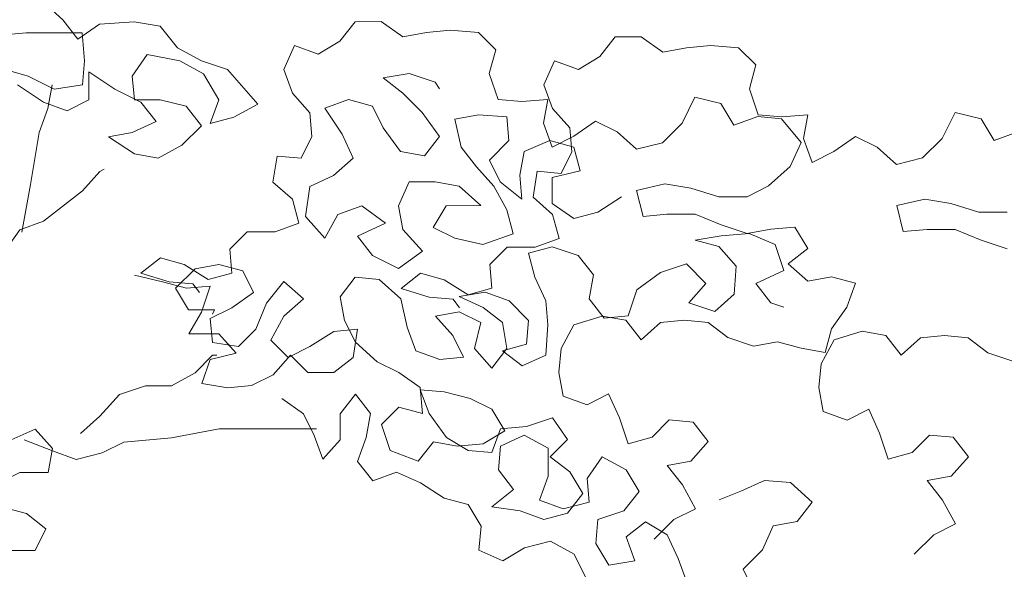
# Model space of a CAD drawing. Header units: millimetres. Extents: x -409347 to -76892, y 286088 to 1850972.
# Tile 158 of 256: x -189331 to -185586, y 564331 to 566421. Entities that reach past the tile are written whole.
import ezdxf

# ---------------------------------------------------------------- set-up
doc = ezdxf.new("R2010")
doc.units = ezdxf.units.MM
doc.linetypes.add('DGN Style 2', pattern=[3.08948, 1.853688, -1.235792])
for name, color, linetype, lineweight in [('a_drzewa', 7, 'Continuous', 0), ('A_P_WAND_BET_A_X', 25, 'Continuous', 0), ('A_P_WAND_BET_V_X', 131, 'DGN Style 2', 0)]:
    doc.layers.add(name, color=color, linetype=linetype, lineweight=lineweight)

msp = doc.modelspace()

# ---------------------------------------------------------------- linework, layer by layer
at = {"layer": 'a_drzewa', "ltscale": 1024}
for p, q in [((-189167.3, 566420.3), (-189249.7, 566494.3)), ((-189109.6, 566346.2), (-189167.3, 566420.3)), ((-188895.5, 566412.3), (-189027.3, 566404)), ((-188796.7, 566395.9), (-188895.5, 566412.3)), ((-188055.5, 566413.1), (-188113.1, 566338.9)), ((-187956.7, 566413.2), (-188055.5, 566413.1)), ((-187874.3, 566355.6), (-187956.7, 566413.2)), ((-189027.3, 566404), (-189109.6, 566346.2)), ((-188730.7, 566313.6), (-188796.7, 566395.9)), ((-187693.1, 566380.5), (-187783.7, 566372.2)), ((-187586.1, 566372.3), (-187693.1, 566380.5)), ((-189406, 566362.4), (-189307.2, 566370.8)), ((-189307.2, 566370.8), (-189093.1, 566371)), ((-189093.1, 566371), (-189084.8, 566263.9)), ((-188113.1, 566338.9), (-188195.4, 566289.4)), ((-187783.7, 566372.2), (-187874.3, 566355.6)), ((-187520.1, 566306.5), (-187586.1, 566372.3)), ((-187066.1, 566355), (-187123.7, 566280.8)), ((-186967.3, 566355.1), (-187066.1, 566355)), ((-186884.9, 566297.5), (-186967.3, 566355.1)), ((-188640.1, 566264.3), (-188730.7, 566313.6)), ((-188286, 566322.3), (-188327.1, 566231.7)), ((-188195.4, 566289.4), (-188286, 566322.3)), ((-187544.7, 566215.9), (-187520.1, 566306.5)), ((-186794.3, 566314), (-186884.9, 566297.5)), ((-186703.8, 566322.4), (-186794.3, 566314)), ((-186596.7, 566314.2), (-186703.8, 566322.4)), ((-186530.7, 566248.4), (-186596.7, 566314.2)), ((-189084.8, 566263.9), (-189092.9, 566173.3)), ((-188903.5, 566206.4), (-188846, 566288.8)), ((-188846, 566288.8), (-188722.4, 566264.2)), ((-188722.4, 566264.2), (-188631.8, 566214.9)), ((-188541.2, 566231.5), (-188640.1, 566264.3)), ((-187296.6, 566264.2), (-187337.7, 566173.5)), ((-187206, 566231.3), (-187296.6, 566264.2)), ((-187123.7, 566280.8), (-187206, 566231.3)), ((-189298.8, 566206.1), (-189414.2, 566238.9)), ((-188425.8, 566099.8), (-188541.2, 566231.5)), ((-188327.1, 566231.7), (-188294.1, 566141.1)), ((-186555.4, 566157.8), (-186530.7, 566248.4)), ((-189200, 566156.7), (-189298.8, 566206.1)), ((-189068.2, 566115.7), (-189068.3, 566222.7)), ((-189068.3, 566222.7), (-188969.4, 566157)), ((-188895.2, 566115.8), (-188903.5, 566206.4)), ((-188631.8, 566214.9), (-188574.1, 566116.1)), ((-187948.2, 566199.1), (-187849.4, 566215.6)), ((-187874.1, 566141.5), (-187948.2, 566199.1)), ((-187849.4, 566215.6), (-187750.6, 566182.8)), ((-187511.7, 566117.1), (-187544.7, 566215.9)), ((-189340, 566173.1), (-189241.1, 566107.3)), ((-189208.2, 566173.2), (-189224.6, 566082.6)), ((-189092.9, 566173.3), (-189200, 566156.7)), ((-188969.4, 566157), (-188870.5, 566107.6)), ((-187750.6, 566182.8), (-187734.1, 566158.1)), ((-187337.7, 566173.5), (-187304.7, 566083)), ((-186522.3, 566059), (-186555.4, 566157.8)), ((-189150.5, 566074.4), (-189068.2, 566115.7)), ((-188796.4, 566115.9), (-188895.2, 566115.8)), ((-188697.6, 566091.3), (-188796.4, 566115.9)), ((-188574.1, 566116.1), (-188606.9, 566025.5)), ((-188294.1, 566141.1), (-188228.1, 566067)), ((-188170.5, 566083.6), (-188079.9, 566116.6)), ((-188079.9, 566116.6), (-187989.3, 566092)), ((-187799.9, 566067.4), (-187874.1, 566141.5)), ((-187421.1, 566109), (-187511.7, 566117.1)), ((-187322.3, 566117.3), (-187421.1, 566109)), ((-187338.7, 566026.7), (-187322.3, 566117.3)), ((-186762.3, 566126), (-186811.6, 566027.2)), ((-186663.5, 566101.4), (-186762.3, 566126)), ((-189224.6, 566082.6), (-189257.5, 565992)), ((-189241.1, 566107.3), (-189150.5, 566074.4)), ((-188870.5, 566107.6), (-188812.8, 566033.6)), ((-188639.8, 566017.3), (-188697.6, 566091.3)), ((-188516.3, 566050.3), (-188425.8, 566099.8)), ((-188104.5, 565984.8), (-188170.5, 566083.6)), ((-187989.3, 566092), (-187948.1, 566009.7)), ((-187304.7, 566083), (-187238.8, 566008.9)), ((-186614, 566019.1), (-186663.5, 566101.4)), ((-188606.9, 566025.5), (-188516.3, 566050.3)), ((-188228.1, 566067), (-188219.8, 565976.5)), ((-187733.9, 565976.9), (-187799.9, 566067.4)), ((-187585.8, 566059.4), (-187676.3, 566042.8)), ((-187676.3, 566042.8), (-187651.5, 565935.8)), ((-187478.7, 566051.3), (-187585.8, 566059.4)), ((-187470.4, 565960.7), (-187478.7, 566051.3)), ((-186523.4, 566052.1), (-186614, 566019.1)), ((-186432.8, 566044), (-186523.4, 566052.1)), ((-186431.7, 566050.8), (-186522.3, 566059)), ((-186358.6, 565953.5), (-186432.8, 566044)), ((-186332.9, 566059.2), (-186431.7, 566050.8)), ((-186349.3, 565968.6), (-186332.9, 566059.2)), ((-185772.9, 566067.9), (-185822.3, 565969.1)), ((-185674.1, 566043.3), (-185772.9, 566067.9)), ((-185624.6, 565961), (-185674.1, 566043.3)), ((-188812.8, 566033.6), (-188903.3, 565992.3)), ((-188713.9, 565943.1), (-188639.8, 566017.3)), ((-187948.1, 566009.7), (-187882.1, 565919.1)), ((-187305.7, 565936.1), (-187338.7, 566026.7)), ((-187238.8, 566008.9), (-187230.4, 565918.4)), ((-187141, 566035.1), (-187223.3, 565977.4)), ((-187058.7, 565994), (-187141, 566035.1)), ((-186811.6, 566027.2), (-186885.7, 565953)), ((-189257.5, 565992), (-189290.2, 565794.3)), ((-188903.3, 565992.3), (-188993.9, 565975.8)), ((-188993.9, 565975.8), (-188895, 565910)), ((-188219.8, 565976.5), (-188260.9, 565894.1)), ((-188063.3, 565894.3), (-188104.5, 565984.8)), ((-187791.5, 565902.7), (-187733.9, 565976.9)), ((-187313.9, 565960.8), (-187412.7, 565919.6)), ((-187223.3, 565936.2), (-187313.9, 565960.8)), ((-187223.3, 565977.4), (-187305.7, 565936.1)), ((-186984.5, 565928.2), (-187058.7, 565994)), ((-186316.3, 565878), (-186349.3, 565968.6)), ((-186151.7, 565977), (-186234, 565919.3)), ((-186069.3, 565935.9), (-186151.7, 565977)), ((-185822.3, 565969.1), (-185896.3, 565894.9)), ((-185534.1, 565994), (-185624.6, 565961)), ((-188804.4, 565893.6), (-188713.9, 565943.1)), ((-187651.5, 565935.8), (-187593.8, 565861.7)), ((-187544.4, 565886.5), (-187470.4, 565960.7)), ((-187198.5, 565845.6), (-187223.3, 565936.2)), ((-186885.7, 565953), (-186984.5, 565928.2)), ((-186399.7, 565862.8), (-186358.6, 565953.5)), ((-185995.1, 565870.1), (-186069.3, 565935.9)), ((-188895, 565910), (-188804.4, 565893.6)), ((-188351.5, 565902.2), (-188367.9, 565803.4)), ((-188260.9, 565894.1), (-188351.5, 565902.2)), ((-188137.3, 565828.3), (-188063.3, 565894.3)), ((-187882.1, 565919.1), (-187791.5, 565902.7)), ((-187503.2, 565804.2), (-187544.4, 565886.5)), ((-187412.7, 565919.6), (-187429.1, 565829)), ((-187230.4, 565918.4), (-187271.5, 565836)), ((-186234, 565919.3), (-186316.3, 565878)), ((-185896.3, 565894.9), (-185995.1, 565870.1)), ((-189026.7, 565844), (-189010.3, 565852.2)), ((-187593.8, 565861.7), (-187527.9, 565787.7)), ((-186482, 565788.6), (-186399.7, 565862.8)), ((-189092.6, 565769.8), (-189026.7, 565844)), ((-188227.9, 565787), (-188137.3, 565828.3)), ((-187429.1, 565829), (-187420.8, 565738.4)), ((-187362.1, 565844.1), (-187378.5, 565745.3)), ((-187271.5, 565836), (-187362.1, 565844.1)), ((-187305.6, 565820.8), (-187198.5, 565845.6)), ((-187305.5, 565722), (-187305.6, 565820.8)), ((-189290.2, 565794.3), (-189323, 565613.1)), ((-188367.9, 565803.4), (-188293.7, 565737.6)), ((-188244.2, 565671.7), (-188227.9, 565787)), ((-187849.1, 565803.9), (-187890.2, 565713.2)), ((-187750.2, 565804), (-187849.1, 565803.9)), ((-187659.6, 565787.6), (-187750.2, 565804)), ((-187577.2, 565713.5), (-187659.6, 565787.6)), ((-187527.9, 565787.7), (-187478.4, 565697.1)), ((-187420.8, 565738.4), (-187503.2, 565804.2)), ((-186984.3, 565771.7), (-186877.3, 565796.5)), ((-186877.3, 565796.5), (-186778.5, 565780.1)), ((-186778.5, 565780.1), (-186671.4, 565747.3)), ((-186564.3, 565747.4), (-186482, 565788.6)), ((-189240.7, 565654.4), (-189092.6, 565769.8)), ((-188293.7, 565737.6), (-188268.9, 565647)), ((-187378.5, 565745.3), (-187304.3, 565679.5)), ((-187042, 565747), (-187132.5, 565689.2)), ((-186959.5, 565672.9), (-186984.3, 565771.7)), ((-186671.4, 565747.3), (-186564.3, 565747.4)), ((-185995, 565713.6), (-185887.9, 565738.4)), ((-185887.9, 565738.4), (-185789.1, 565722)), ((-188030.2, 565713.1), (-188120.7, 565680.1)), ((-187939.5, 565647.3), (-188030.2, 565713.1)), ((-187890.2, 565713.2), (-187873.6, 565622.7)), ((-187758.3, 565631), (-187709, 565713.4)), ((-187709, 565713.4), (-187577.2, 565713.5)), ((-187223.1, 565664.4), (-187305.5, 565722)), ((-185970.2, 565614.8), (-185995, 565713.6)), ((-185789.1, 565722), (-185682, 565689.2)), ((-188170, 565589.5), (-188244.2, 565671.7)), ((-188120.7, 565680.1), (-188170, 565589.5)), ((-187478.4, 565697.1), (-187453.6, 565606.6)), ((-187304.3, 565679.5), (-187279.6, 565588.9)), ((-187132.5, 565689.2), (-187223.1, 565664.4)), ((-186869, 565681.2), (-186959.5, 565672.9)), ((-186761.9, 565681.3), (-186869, 565681.2)), ((-186663, 565640.2), (-186761.9, 565681.3)), ((-185682, 565689.2), (-185574.9, 565689.3)), ((-189331.2, 565621.3), (-189240.7, 565654.4)), ((-188268.9, 565647), (-188359.5, 565614)), ((-188046.5, 565597.8), (-187939.5, 565647.3)), ((-187675.9, 565589.9), (-187758.3, 565631)), ((-186564.2, 565607.4), (-186663, 565640.2)), ((-186473.6, 565623.9), (-186564.2, 565607.4)), ((-186383, 565632.3), (-186473.6, 565623.9)), ((-186333.5, 565550), (-186383, 565632.3)), ((-189388.8, 565538.9), (-189331.2, 565621.3)), ((-188466.5, 565613.9), (-188532.4, 565547.9)), ((-188359.5, 565614), (-188466.5, 565613.9)), ((-187988.8, 565523.7), (-188046.5, 565597.8)), ((-187873.6, 565622.7), (-187799.4, 565540.4)), ((-187568.8, 565565.3), (-187675.9, 565589.9)), ((-187453.6, 565606.6), (-187568.8, 565565.3)), ((-187279.6, 565588.9), (-187370.1, 565555.9)), ((-186761.8, 565582.5), (-186663, 565599.1)), ((-186663, 565599.1), (-186555.9, 565607.4)), ((-186555.9, 565607.4), (-186457.1, 565566.3)), ((-185879.6, 565623.1), (-185970.2, 565614.8)), ((-185772.5, 565623.2), (-185879.6, 565623.1)), ((-185673.7, 565582.1), (-185772.5, 565623.2)), ((-187477.2, 565555.8), (-187543, 565489.8)), ((-187370.1, 565555.9), (-187477.2, 565555.8)), ((-187395.9, 565532.5), (-187305.3, 565557.3)), ((-187305.3, 565557.3), (-187206.5, 565524.5)), ((-186671.2, 565557.9), (-186761.8, 565582.5)), ((-186605.2, 565483.8), (-186671.2, 565557.9)), ((-186457.1, 565566.3), (-186424.1, 565467.5)), ((-186407.6, 565492.2), (-186333.5, 565550)), ((-185574.8, 565549.3), (-185673.7, 565582.1)), ((-188795.9, 565514.8), (-188869.9, 565457)), ((-188705.2, 565490.1), (-188795.9, 565514.8)), ((-188532.4, 565547.9), (-188524, 565457.4)), ((-187889.9, 565474.4), (-187988.8, 565523.7)), ((-187799.4, 565540.4), (-187889.9, 565474.4)), ((-187371.1, 565441.9), (-187395.9, 565532.5)), ((-187206.5, 565524.5), (-187148.7, 565450.4)), ((-188614.6, 565432.6), (-188705.2, 565490.1)), ((-188573.5, 565490.3), (-188664.1, 565473.7)), ((-188482.9, 565465.6), (-188573.5, 565490.3)), ((-187543, 565489.8), (-187534.7, 565399.3)), ((-186893.5, 565458.9), (-186794.7, 565491.9)), ((-186794.7, 565491.9), (-186720.5, 565417.8)), ((-186613.4, 565376.8), (-186605.2, 565483.8)), ((-186333.4, 565426.4), (-186407.6, 565492.2)), ((-188894.6, 565448.8), (-188787.5, 565424.2)), ((-188869.9, 565457), (-188762.8, 565424.2)), ((-188664.1, 565473.7), (-188738.1, 565399.5)), ((-188524, 565457.4), (-188614.6, 565432.6)), ((-188441.6, 565383.3), (-188482.9, 565465.6)), ((-188112.2, 565367.2), (-188054.6, 565441.3)), ((-188054.6, 565441.3), (-187964, 565433.2)), ((-187806.5, 565456.7), (-187880.6, 565398.9)), ((-187715.9, 565432), (-187806.5, 565456.7)), ((-187329.8, 565351.4), (-187371.1, 565441.9)), ((-187148.7, 565450.4), (-187165.1, 565359.8)), ((-186984, 565392.9), (-186893.5, 565458.9)), ((-186424.1, 565467.5), (-186531.1, 565418)), ((-186242.9, 565443), (-186333.4, 565426.4)), ((-186152.2, 565418.4), (-186242.9, 565443)), ((-188787.5, 565424.2), (-188696.9, 565399.6)), ((-188762.8, 565424.2), (-188672.2, 565416.1)), ((-188738.1, 565399.5), (-188688.6, 565317.2)), ((-188696.9, 565399.6), (-188606.3, 565407.9)), ((-188672.2, 565416.1), (-188647.5, 565383.1)), ((-188606.3, 565407.9), (-188639.2, 565309)), ((-188326.4, 565424.6), (-188392.2, 565342.2)), ((-188252.2, 565358.8), (-188326.4, 565424.6)), ((-187964, 565433.2), (-187881.6, 565359.1)), ((-187880.6, 565398.9), (-187773.5, 565366.1)), ((-187625.2, 565374.5), (-187715.9, 565432)), ((-187534.7, 565399.3), (-187625.2, 565374.5)), ((-186720.5, 565417.8), (-186786.3, 565343.7)), ((-186531.1, 565418), (-186473.4, 565343.9)), ((-186185.1, 565327.7), (-186152.2, 565418.4)), ((-188523.9, 565325.6), (-188441.6, 565383.3)), ((-188095.6, 565276.6), (-188112.2, 565367.2)), ((-187773.5, 565366.1), (-187682.9, 565357.9)), ((-187659.3, 565367.6), (-187560.4, 565384.1)), ((-187568.6, 565326.5), (-187659.3, 565367.6)), ((-187560.4, 565384.1), (-187469.8, 565351.3)), ((-187016.8, 565294), (-186984, 565392.9)), ((-186687.4, 565310.8), (-186613.4, 565376.8)), ((-188606.2, 565284.3), (-188523.9, 565325.6)), ((-188392.2, 565342.2), (-188433.3, 565243.3)), ((-188326.2, 565292.8), (-188252.2, 565358.8)), ((-187881.6, 565359.1), (-187856.8, 565252.1)), ((-187682.9, 565357.9), (-187658.1, 565325)), ((-187494.5, 565268.9), (-187568.6, 565326.5)), ((-187469.8, 565351.3), (-187395.6, 565277.2)), ((-187321.5, 565260.8), (-187329.8, 565351.4)), ((-187165.1, 565359.8), (-187107.4, 565285.7)), ((-186786.3, 565343.7), (-186687.4, 565310.8)), ((-186473.4, 565343.9), (-186423.9, 565327.5)), ((-186242.7, 565245.3), (-186185.1, 565327.7)), ((-188688.6, 565317.2), (-188589.8, 565317.3)), ((-188639.2, 565309), (-188688.5, 565226.6)), ((-188589.8, 565317.3), (-188598, 565300.8)), ((-188375.6, 565202.2), (-188326.2, 565292.8)), ((-187749.8, 565293.4), (-187659.2, 565309.9)), ((-187683.8, 565219.3), (-187749.8, 565293.4)), ((-187659.2, 565309.9), (-187576.8, 565268.8)), ((-187222.7, 565260.9), (-187115.7, 565293.9)), ((-187115.7, 565293.9), (-187025.1, 565277.6)), ((-187107.4, 565285.7), (-187016.8, 565294)), ((-188597.9, 565193.8), (-188606.2, 565284.3)), ((-188054.4, 565194.3), (-188095.6, 565276.6)), ((-187856.8, 565252.1), (-187823.8, 565161.5)), ((-187576.8, 565268.8), (-187601.4, 565170)), ((-187477.9, 565170.1), (-187494.5, 565268.9)), ((-187395.6, 565277.2), (-187403.8, 565186.6)), ((-187329.6, 565145.5), (-187321.5, 565260.8)), ((-187272, 565170.3), (-187222.7, 565260.9)), ((-187025.1, 565277.6), (-186967.3, 565203.5)), ((-186967.3, 565203.5), (-186893.3, 565269.4)), ((-186893.3, 565269.4), (-186802.7, 565277.8)), ((-186802.7, 565277.8), (-186712.1, 565269.6)), ((-186712.1, 565269.6), (-186637.9, 565212)), ((-188688.5, 565226.6), (-188573.2, 565226.7)), ((-188573.2, 565226.7), (-188507.3, 565152.7)), ((-188433.3, 565243.3), (-188499.1, 565177.4)), ((-188136.8, 565235.4), (-188227.3, 565177.6)), ((-188046.2, 565243.7), (-188136.8, 565235.4)), ((-188062.6, 565136.6), (-188046.2, 565243.7)), ((-187642.6, 565137), (-187683.8, 565219.3)), ((-186637.9, 565212), (-186539.1, 565179.2)), ((-186267.3, 565154.7), (-186242.7, 565245.3)), ((-186233.3, 565202.8), (-186126.3, 565235.8)), ((-186126.3, 565235.8), (-186035.7, 565219.4)), ((-186035.7, 565219.4), (-185978, 565145.4)), ((-185903.9, 565211.3), (-185813.3, 565219.7)), ((-185813.3, 565219.7), (-185722.7, 565211.5)), ((-188499.1, 565177.4), (-188597.9, 565193.8)), ((-188309.6, 565136.4), (-188375.6, 565202.2)), ((-188227.3, 565177.6), (-188309.6, 565136.4)), ((-187972, 565120.2), (-188054.4, 565194.3)), ((-187403.8, 565186.6), (-187494.4, 565161.8)), ((-186539.1, 565179.2), (-186448.5, 565195.7)), ((-186448.5, 565195.7), (-186357.9, 565171.1)), ((-186282.7, 565112.2), (-186233.3, 565202.8)), ((-185978, 565145.4), (-185903.9, 565211.3)), ((-185722.7, 565211.5), (-185648.6, 565153.9)), ((-188663.7, 565078.4), (-188597.9, 565144.4)), ((-188507.3, 565152.7), (-188606.1, 565127.9)), ((-188597.9, 565144.4), (-188581.4, 565144.4)), ((-188367.2, 565070.5), (-188301.4, 565144.6)), ((-188301.4, 565144.6), (-188235.5, 565078.8)), ((-187823.8, 565161.5), (-187733.2, 565128.7)), ((-187733.2, 565128.7), (-187642.6, 565137)), ((-187601.4, 565170), (-187535.5, 565095.9)), ((-187535.5, 565095.9), (-187477.9, 565170.1)), ((-187494.4, 565161.8), (-187420.2, 565104.3)), ((-187420.2, 565104.3), (-187329.6, 565145.5)), ((-187280.2, 565079.7), (-187272, 565170.3)), ((-186357.9, 565171.1), (-186267.3, 565154.7)), ((-185648.6, 565153.9), (-185549.7, 565121.1)), ((-188606.1, 565127.9), (-188638.9, 565037.3)), ((-188136.6, 565078.9), (-188062.6, 565136.6)), ((-187889.6, 565079.1), (-187972, 565120.2)), ((-186290.8, 565021.6), (-186282.7, 565112.2)), ((-188754.2, 565028.9), (-188663.7, 565078.4)), ((-188449.5, 565029.2), (-188367.2, 565070.5)), ((-188235.5, 565078.8), (-188136.6, 565078.9)), ((-187807.2, 565021.6), (-187889.6, 565079.1)), ((-187263.6, 564989.1), (-187280.2, 565079.7)), ((-188951.8, 564995.8), (-188853.1, 565028.8)), ((-188853.1, 565028.8), (-188754.2, 565028.9)), ((-188638.9, 565037.3), (-188540.1, 565020.9)), ((-188540.1, 565020.9), (-188449.5, 565029.2)), ((-189025.9, 564913.4), (-188951.8, 564995.8)), ((-188111.8, 564922.4), (-188054.2, 564996.6)), ((-188054.2, 564996.6), (-187996.5, 564922.6)), ((-187798.8, 564922.7), (-187807.2, 565021.6)), ((-187774.1, 564922.8), (-187807.2, 565013.3)), ((-187807.2, 565013.3), (-187716.6, 565005.2)), ((-187716.6, 565005.2), (-187617.7, 564980.5)), ((-187173, 564956.2), (-187263.6, 564989.1)), ((-187090.7, 564997.5), (-187173, 564956.2)), ((-187049.4, 564907), (-187090.7, 564997.5)), ((-186274.3, 564931), (-186290.8, 565021.6)), ((-188334.2, 564979.9), (-188251.8, 564922.3)), ((-187617.7, 564980.5), (-187535.3, 564939.4)), ((-189099.9, 564847.4), (-189025.9, 564913.4)), ((-188251.8, 564922.3), (-188210.5, 564840)), ((-188111.7, 564823.6), (-188111.8, 564922.4)), ((-187996.5, 564922.6), (-188012.9, 564832)), ((-187955.3, 564881.4), (-187889.5, 564947.4)), ((-187889.5, 564947.4), (-187798.8, 564922.7)), ((-187708.2, 564832.2), (-187774.1, 564922.8)), ((-187535.3, 564939.4), (-187485.8, 564857.1)), ((-186183.6, 564898.1), (-186274.3, 564931)), ((-186101.3, 564939.4), (-186183.6, 564898.1)), ((-186060.1, 564848.8), (-186101.3, 564939.4)), ((-187922.2, 564782.6), (-187955.3, 564881.4)), ((-187304.7, 564906.7), (-187403.5, 564873.7)), ((-187247, 564824.4), (-187304.7, 564906.7)), ((-187016.4, 564808.2), (-187049.4, 564907)), ((-186860, 564898.9), (-186925.8, 564832.9)), ((-186769.4, 564890.7), (-186860, 564898.9)), ((-186711.7, 564816.7), (-186769.4, 564890.7)), ((-189363.5, 564822.5), (-189272.9, 564863.7)), ((-189272.9, 564863.7), (-189207, 564789.7)), ((-188754.1, 564831.3), (-188572.9, 564864.4)), ((-188572.9, 564864.4), (-188202.3, 564864.7)), ((-188210.5, 564840), (-188177.5, 564749.4)), ((-187485.8, 564857.1), (-187568.2, 564807.7)), ((-187502.3, 564865.4), (-187535.2, 564774.7)), ((-187403.5, 564873.7), (-187502.3, 564865.4)), ((-187411.7, 564840.7), (-187502.3, 564799.5)), ((-187321.1, 564791.4), (-187411.7, 564840.7)), ((-186027, 564750), (-186060.1, 564848.8)), ((-185870.6, 564840.8), (-185936.5, 564774.8)), ((-185780, 564832.6), (-185870.6, 564840.8)), ((-189314, 564822.5), (-189206.9, 564781.4)), ((-189017.5, 564773.4), (-188935.2, 564814.6)), ((-188935.2, 564814.6), (-188754.1, 564831.3)), ((-188177.5, 564749.4), (-188111.7, 564823.6)), ((-188012.9, 564832), (-188045.7, 564741.3)), ((-187757.6, 564815.7), (-187815.2, 564741.5)), ((-187667, 564799.3), (-187757.6, 564815.7)), ((-187625.8, 564782.9), (-187708.2, 564832.2)), ((-187568.2, 564807.7), (-187667, 564799.3)), ((-187312.8, 564758.5), (-187247, 564824.4)), ((-186925.8, 564832.9), (-187016.4, 564808.2)), ((-186777.5, 564742.5), (-186711.7, 564816.7)), ((-185722.3, 564758.6), (-185780, 564832.6)), ((-189207, 564789.7), (-189223.3, 564699.1)), ((-189206.9, 564781.4), (-189116.3, 564748.6)), ((-189116.3, 564748.6), (-189017.5, 564773.4)), ((-187815.2, 564741.5), (-187922.2, 564782.6)), ((-187535.2, 564774.7), (-187625.8, 564782.9)), ((-187502.3, 564799.5), (-187510.4, 564708.9)), ((-187321, 564684.4), (-187321.1, 564791.4)), ((-185936.5, 564774.8), (-186027, 564750)), ((-188045.7, 564741.3), (-187988, 564667.3)), ((-187238.6, 564700.9), (-187312.8, 564758.5)), ((-187115.2, 564758.7), (-187172.7, 564676.3)), ((-187024.5, 564709.3), (-187115.2, 564758.7)), ((-186868.1, 564725.9), (-186777.5, 564742.5)), ((-186810.4, 564651.9), (-186868.1, 564725.9)), ((-185788.1, 564684.4), (-185722.3, 564758.6)), ((-189330.4, 564699), (-189412.7, 564657.7)), ((-189223.3, 564699.1), (-189330.4, 564699)), ((-187988, 564667.3), (-187897.5, 564700.3)), ((-187897.5, 564700.3), (-187806.8, 564659.2)), ((-187510.4, 564708.9), (-187452.7, 564634.8)), ((-187189.2, 564618.6), (-187238.6, 564700.9)), ((-186975.1, 564627), (-187024.5, 564709.3)), ((-187806.8, 564659.2), (-187716.2, 564601.6)), ((-187353.8, 564593.7), (-187321, 564684.4)), ((-187172.7, 564676.3), (-187164.4, 564585.7)), ((-186760.9, 564561.3), (-186810.4, 564651.9)), ((-186497.4, 564668.6), (-186588, 564627.4)), ((-186398.6, 564660.5), (-186497.4, 564668.6)), ((-186316.2, 564586.4), (-186398.6, 564660.5)), ((-185878.7, 564667.8), (-185788.1, 564684.4)), ((-185821, 564593.8), (-185878.7, 564667.8)), ((-187452.7, 564634.8), (-187535, 564568.9)), ((-187246.7, 564544.4), (-187189.2, 564618.6)), ((-187032.6, 564552.9), (-186975.1, 564627)), ((-186588, 564627.4), (-186670.3, 564594.4)), ((-187716.2, 564601.6), (-187625.6, 564577)), ((-187625.6, 564577), (-187576.1, 564494.7)), ((-187263.2, 564560.9), (-187353.8, 564593.7)), ((-187164.4, 564585.7), (-187263.2, 564560.9)), ((-186373.8, 564512.3), (-186316.2, 564586.4)), ((-185771.5, 564503.2), (-185821, 564593.8)), ((-189396.2, 564567.2), (-189305.6, 564542.5)), ((-189305.6, 564542.5), (-189231.4, 564485)), ((-187535, 564568.9), (-187427.9, 564552.5)), ((-187427.9, 564552.5), (-187337.3, 564519.6)), ((-187337.3, 564519.6), (-187246.7, 564544.4)), ((-187131.4, 564519.8), (-187032.6, 564552.9)), ((-186843.2, 564520.1), (-186760.9, 564561.3)), ((-187139.6, 564429.2), (-187131.4, 564519.8)), ((-186950.2, 564511.7), (-187024.3, 564454)), ((-186867.8, 564462.4), (-186950.2, 564511.7)), ((-186917.2, 564445.9), (-186843.2, 564520.1)), ((-186464.3, 564495.7), (-186373.8, 564512.3)), ((-185853.8, 564462), (-185771.5, 564503.2)), ((-189231.4, 564485), (-189272.5, 564402.6)), ((-187576.1, 564494.7), (-187584.3, 564404.1)), ((-186505.4, 564405.1), (-186464.3, 564495.7)), ((-187411.3, 564412.5), (-187312.5, 564437.3)), ((-187312.5, 564437.3), (-187221.9, 564388)), ((-187090.1, 564346.9), (-187139.6, 564429.2)), ((-187024.3, 564454), (-186991.3, 564363.5)), ((-186826.6, 564371.9), (-186867.8, 564462.4)), ((-185927.9, 564387.8), (-185853.8, 564462)), ((-189272.5, 564402.6), (-189371.3, 564402.5)), ((-187584.3, 564404.1), (-187493.6, 564363)), ((-187493.6, 564363), (-187411.3, 564412.5)), ((-187221.9, 564388), (-187139.4, 564223.3)), ((-186579.5, 564330.9), (-186505.4, 564405.1)), ((-186991.3, 564363.5), (-187090.1, 564346.9)), ((-186793.6, 564281.3), (-186826.6, 564371.9)), ((-186538.2, 564248.6), (-186579.5, 564330.9))]:
    msp.add_line(p, q, dxfattribs=at)
at = {"layer": 'A_P_WAND_BET_A_X', "ltscale": 0.01}
msp.add_3dface([(-409346.6, 1850971.6), (-87526.5, 1850971.6), (-87526.5, 286087.9), (-409346.6, 286087.9)], dxfattribs=at)
at = {"layer": 'A_P_WAND_BET_V_X'}
msp.add_3dface([(-346399.5, 627361.9), (-346399.5, 492361.9), (-171399.5, 492361.9), (-171399.5, 627361.9)], dxfattribs=at)

doc.saveas('drawing.dxf')
